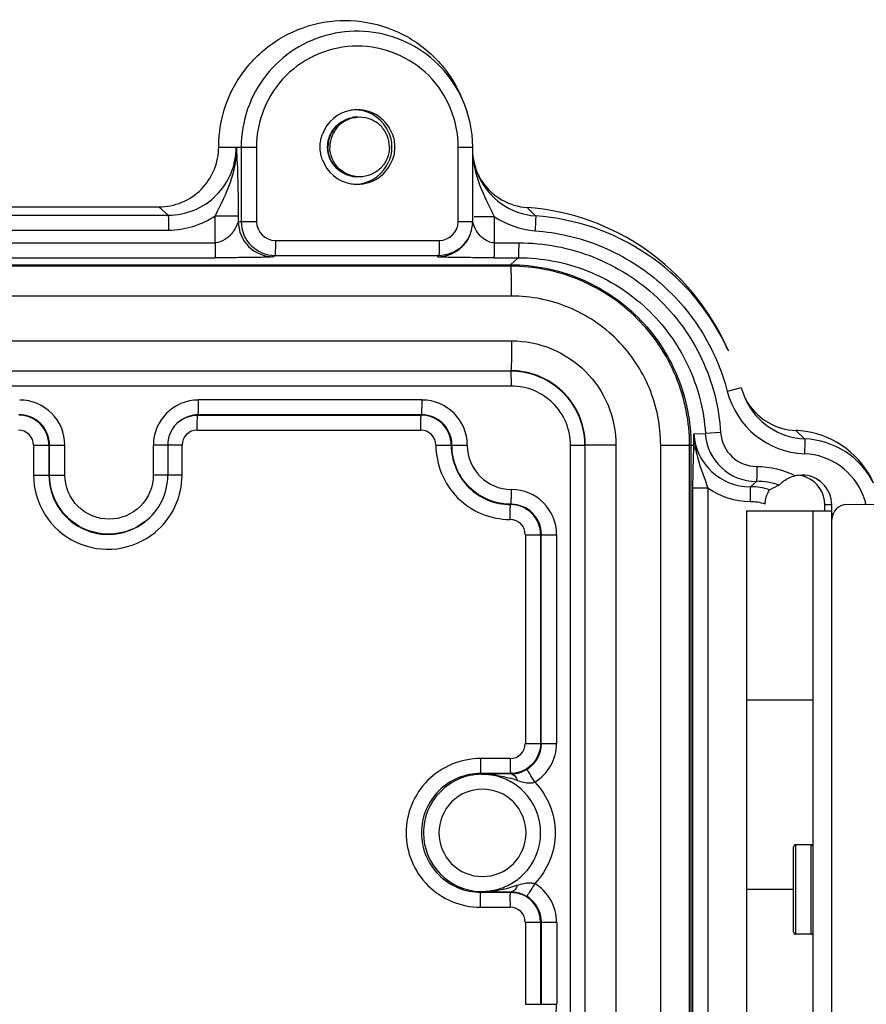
# Model space of a CAD drawing. Header units: inches. Extents: x 0 to 34, y 0 to 22.
# Tile 16 of 124: x 6.6 to 7.7, y 16 to 17.3. Entities that reach past the tile are written whole.
import ezdxf

# ---------------------------------------------------------------- set-up
doc = ezdxf.new("R2010")
doc.units = ezdxf.units.IN
doc.header["$LTSCALE"] = 1.87
doc.header["$MEASUREMENT"] = 0
doc.linetypes.add('HIDDEN', pattern=[0.2, 0.1, -0.1])
doc.layers.get('0').update_dxf_attribs({"linetype": 'CONTINUOUS'})
doc.layers.add('02___PRT_ALL_AXES', color=7, linetype='CONTINUOUS')
doc.layers.add('DEFAULT_2', color=8, linetype='HIDDEN')

msp = doc.modelspace()

# ---------------------------------------------------------------- linework, layer by layer
at = {"color": 7, "linetype": 'CONTINUOUS'}
for p, q in [((7.1385, 17.2062), (7.1359, 17.212)), ((6.8166, 17.1435), (6.8665, 17.1435)), ((6.8463, 17.1435), (6.8463, 17.0451)), ((6.8665, 17.1435), (6.8665, 17.0451)), ((7.1328, 17.0451), (7.1328, 17.1435)), ((7.1328, 17.1435), (7.152, 17.1435)), ((7.152, 17.0451), (7.152, 17.1435)), ((2.6645, 17.0645), (6.7376, 17.0645)), ((6.7376, 17.0645), (6.7498, 17.0535)), ((7.2351, 17.0526), (7.2238, 17.0637)), ((2.6767, 17.0535), (6.7498, 17.0535)), ((6.8121, 17.0171), (6.8121, 17.0528)), ((6.8121, 17.0528), (6.8425, 17.0528)), ((6.8425, 17.0528), (6.8425, 17.0451)), ((6.8425, 17.0451), (6.8665, 17.0451)), ((7.1328, 17.0451), (7.152, 17.0451)), ((7.1539, 17.0518), (7.1805, 17.0518)), ((7.1805, 17.0518), (7.1805, 17.0171)), ((2.6772, 17.0338), (6.7503, 17.0338)), ((2.6092, 17.0171), (6.8121, 17.0171)), ((6.8915, 17.0202), (7.1079, 17.0202)), ((7.1477, 17.0261), (7.148, 17.0268)), ((7.1805, 17.0171), (7.2127, 17.0171)), ((2.5389, 16.9974), (6.8116, 16.9974)), ((6.8909, 17.0005), (6.8889, 16.9987)), ((6.8909, 17.0005), (7.1074, 17.0005)), ((7.1054, 16.9987), (7.1074, 17.0005)), ((7.1799, 16.9974), (7.2122, 16.9974)), ((7.202, 16.9881), (7.2122, 16.9974)), ((2.2041, 16.9881), (7.202, 16.9881)), ((7.2023, 16.9861), (2.2044, 16.9861)), ((7.2034, 16.9467), (2.2055, 16.9467)), ((2.2055, 16.8876), (7.2034, 16.8876)), ((7.4876, 16.8788), (7.4896, 16.8743)), ((7.2026, 16.8476), (2.2047, 16.8476)), ((7.2021, 16.8479), (7.2026, 16.8476)), ((7.2031, 16.8279), (2.2052, 16.8279)), ((7.2616, 16.8277), (7.262, 16.8274)), ((7.5067, 16.8257), (7.4882, 16.8208)), ((7.5067, 16.8257), (7.5117, 16.8114)), ((7.0851, 16.8096), (6.7899, 16.8096)), ((6.7888, 16.7896), (6.7894, 16.7899)), ((6.7888, 16.7896), (7.0839, 16.7896)), ((7.0845, 16.7899), (6.7894, 16.7899)), ((7.0845, 16.7899), (7.0839, 16.7896)), ((6.7882, 16.7699), (7.0834, 16.7699)), ((7.444, 16.7649), (7.4592, 16.7653)), ((7.4794, 16.7665), (7.4592, 16.7653)), ((7.5786, 16.7693), (7.5903, 16.7582)), ((6.5721, 16.7498), (6.5721, 16.7105)), ((6.5721, 16.7498), (6.6135, 16.7498)), ((6.5924, 16.7498), (6.5924, 16.7105)), ((6.5933, 16.7105), (6.5933, 16.7498)), ((6.6135, 16.7105), (6.6135, 16.7498)), ((6.7302, 16.7498), (6.7302, 16.7105)), ((6.7682, 16.7498), (6.7302, 16.7498)), ((6.7493, 16.7498), (6.7493, 16.7105)), ((6.7682, 16.7105), (6.7682, 16.7498)), ((7.1034, 16.7498), (7.1448, 16.7498)), ((7.2812, 13.5802), (7.2812, 16.7498)), ((7.2812, 16.7498), (7.3003, 16.7498)), ((7.3003, 13.583), (7.3003, 16.7498)), ((7.3412, 16.7498), (7.3007, 16.7498)), ((7.3412, 16.7498), (7.3412, 13.5879)), ((7.4002, 13.5928), (7.4002, 16.7498)), ((7.4002, 16.7498), (7.4437, 16.7498)), ((7.4384, 13.5949), (7.4384, 16.7498)), ((7.4402, 16.7498), (7.4402, 13.595)), ((6.5721, 16.7105), (6.6135, 16.7105)), ((6.7682, 16.7105), (6.7302, 16.7105)), ((7.4424, 16.6932), (7.4424, 13.5951)), ((7.4626, 16.6932), (7.4424, 16.6932)), ((7.4626, 16.6932), (7.4626, 13.5959)), ((7.5188, 16.6949), (7.5267, 16.7021)), ((7.2026, 16.6718), (7.202, 16.6714)), ((7.6457, 16.6714), (7.6848, 16.6721)), ((6.7184, 16.6482), (6.7188, 16.6485)), ((7.6264, 13.5978), (7.6264, 16.6518)), ((7.2215, 16.6317), (7.2215, 16.3561)), ((7.2215, 16.6317), (7.2629, 16.6317)), ((7.2417, 16.6317), (7.2417, 16.3561)), ((7.2426, 16.3561), (7.2426, 16.6317)), ((7.2629, 16.3561), (7.2629, 16.6317)), ((7.6014, 16.4132), (7.5139, 16.4132)), ((7.2215, 16.3561), (7.2629, 16.3561)), ((7.2015, 16.3361), (7.1621, 16.3361)), ((7.1643, 16.3154), (7.1627, 16.3164)), ((7.202, 16.3164), (7.1627, 16.3164)), ((7.1644, 16.3154), (7.1632, 16.3154)), ((7.1643, 16.3154), (7.1746, 16.3156)), ((7.202, 16.3164), (7.2029, 16.3159)), ((7.2222, 16.3212), (7.2233, 16.3218)), ((7.5758, 16.1068), (7.5758, 16.2196)), ((7.5785, 16.1042), (7.5785, 16.2223)), ((7.5987, 16.2223), (7.5785, 16.2223)), ((7.5987, 16.1042), (7.5987, 16.2223)), ((7.1643, 16.1607), (7.1627, 16.1596)), ((7.1627, 16.1596), (7.202, 16.1596)), ((7.1643, 16.1607), (7.1735, 16.1605)), ((7.2012, 16.1658), (7.2108, 16.1688)), ((7.202, 16.1596), (7.2029, 16.1602)), ((7.5758, 16.1632), (7.5139, 16.1632)), ((7.2221, 16.1549), (7.2233, 16.1542)), ((7.1621, 16.1399), (7.2015, 16.1399)), ((7.2215, 16.1199), (7.2215, 16.0117)), ((7.2215, 16.1199), (7.2629, 16.1199)), ((7.2417, 16.1199), (7.2417, 16.0117)), ((7.2426, 16.1199), (7.2426, 16.0117)), ((7.2629, 16.1199), (7.2629, 16.0117)), ((7.5987, 16.1042), (7.5785, 16.1042)), ((7.2215, 16.0117), (7.2629, 16.0117))]:
    msp.add_line(p, q, dxfattribs=at)
for centre, radius, start, end in [((6.999, 17.1435), 0.153, 24.1807, 26.5638), ((6.9997, 17.1435), 0.0492, 100.0214, 160.0019), ((6.9997, 17.1435), 0.0493, 89.9965, 99.9797), ((6.9997, 17.1436), 0.0492, 19.9878, 89.9935), ((6.9957, 17.1435), 0.0492, 22.4992, 83.233), ((6.9968, 17.1435), 0.0482, 358.6546, 1.3454), ((6.9997, 17.1435), 0.0492, 199.9981, 259.9786), ((6.9997, 17.1435), 0.0492, 270.0065, 340.0122), ((6.9957, 17.1435), 0.0492, 276.767, 337.5008), ((7.2858, 17.1439), 0.1342, 187.5521, 194.2656), ((6.9997, 17.1436), 0.0493, 260.0203, 270.0035), ((7.2296, 17.1425), 0.079, 205.9848, 214.3048), ((7.2417, 17.1424), 0.0901, 204.1759, 265.781), ((7.2296, 17.1424), 0.079, 214.2996, 265.784), ((7.2006, 16.75), 0.3146, 24.1756, 85.7808), ((6.8889, 17.0451), 0.0464, 179.9947, 269.9817), ((6.8909, 17.0451), 0.0446, 179.9946, 269.9818), ((6.8915, 17.0451), 0.0249, 179.9882, 269.9882), ((7.1079, 17.0451), 0.0249, 270.0118, 0.0118), ((7.2128, 16.75), 0.3035, 26.3487, 85.7808), ((7.1074, 17.0451), 0.0446, 270.0049, 335.8258), ((7.1054, 17.0451), 0.0464, 269.9965, 315.3258), ((7.213, 16.7501), 0.3032, 24.1717, 26.3468), ((7.202, 16.7499), 0.0983, 52.5383, 90.0011), ((7.2023, 16.7499), 0.0983, 52.6699, 90.0012), ((7.2019, 16.7492), 0.0987, 72.5461, 89.9363), ((7.2023, 16.7507), 0.0972, 70.7439, 72.5082), ((7.2018, 16.7496), 0.0984, 54.269, 70.701), ((7.2023, 16.7504), 0.0975, 52.5181, 54.226), ((7.2018, 16.7496), 0.0987, 50.2552, 52.5463), ((7.2021, 16.7496), 0.0987, 51.0824, 52.6773), ((7.2025, 16.7499), 0.0977, 359.9959, 52.5378), ((7.2023, 16.7499), 0.0984, 44.9951, 51.0849), ((7.2021, 16.7499), 0.0983, 44.9934, 50.2573), ((6.5538, 16.7498), 0.0597, 359.9944, 89.982), ((6.79, 16.7498), 0.0597, 90.018, 180.0056), ((7.0851, 16.7498), 0.0597, 359.9944, 89.982), ((7.202, 16.7499), 0.0984, 38.5973, 44.9805), ((7.2022, 16.7498), 0.0985, 37.5943, 44.9781), ((7.2017, 16.7497), 0.0988, 34.5296, 38.5995), ((7.202, 16.7497), 0.0987, 34.7917, 37.5967), ((7.5944, 16.8482), 0.1097, 194.4665, 267.7173), ((7.5818, 16.8483), 0.0791, 206.0782, 212.7499), ((7.5939, 16.8482), 0.09, 204.1681, 267.7243), ((7.2018, 16.7496), 0.0989, 18.8476, 34.7503), ((7.2018, 16.7497), 0.0986, 33.9845, 34.5288), ((7.2017, 16.7497), 0.0987, 20.7091, 33.9586), ((7.5817, 16.8482), 0.079, 212.7777, 267.7218), ((6.5527, 16.7499), 0.0397, 359.9882, 89.9882), ((6.5532, 16.7499), 0.0401, 359.9882, 89.9882), ((7.0839, 16.7499), 0.0397, 359.9882, 89.9882), ((7.0845, 16.7499), 0.0401, 359.9882, 89.9882), ((7.2019, 16.7498), 0.0985, 19.4223, 20.6905), ((6.7894, 16.7498), 0.0401, 127.4572, 180.0067), ((7.2021, 16.7499), 0.0983, 17.5187, 19.4225), ((7.2024, 16.7499), 0.0983, 17.6502, 18.8114), ((7.2022, 16.7499), 0.0982, 16.9521, 17.5183), ((7.2016, 16.7498), 0.099, 0.0507, 17.5967), ((7.2014, 16.7498), 0.099, 0.0458, 16.9057), ((6.5521, 16.7498), 0.02, 359.9882, 89.9882), ((6.7882, 16.7498), 0.02, 90.0118, 180.0118), ((7.0834, 16.7498), 0.02, 359.9882, 89.9882), ((7.179, 16.7631), 0.2651, 357.1234, 0.3716), ((7.5185, 16.7695), 0.0746, 183.5705, 270.2133), ((7.5264, 16.7695), 0.0674, 183.5762, 270.2076), ((7.527, 16.7695), 0.0477, 183.5765, 270.2066), ((7.5739, 16.6517), 0.1177, 81.1848, 87.7171), ((7.5861, 16.6516), 0.1067, 26.8337, 87.7242), ((7.5739, 16.6516), 0.1178, 24.1776, 81.1935), ((7.2032, 16.7498), 0.0584, 179.9944, 269.982), ((8.7266, 16.6919), 1.2842, 177.4155, 179.9453), ((7.5866, 16.6516), 0.087, 20.6892, 87.7226), ((6.6713, 16.7105), 0.0781, 307.4637, 0.0031), ((6.6701, 16.7105), 0.0981, 309.4702, 0.003), ((7.2031, 16.6317), 0.0597, 359.9944, 89.982), ((7.587, 16.6517), 0.0866, 17.4079, 20.6996), ((7.202, 16.6317), 0.0397, 359.9882, 89.9882), ((7.2026, 16.6317), 0.0401, 359.9882, 89.9882), ((7.6461, 16.6518), 0.0197, 91, 180), ((7.5867, 16.6517), 0.0869, 13.5558, 17.4014), ((7.2014, 16.6317), 0.02, 359.9882, 89.9882), ((7.2014, 16.3561), 0.02, 270.0118, 0.0118), ((7.2026, 16.3561), 0.0401, 301.1299, 0.0108), ((7.2031, 16.3561), 0.0597, 301.1331, 0.0099), ((7.8374, 16.336), 0.6359, 179.9875, 180.6591), ((7.164, 16.2347), 0.0807, 89.7998, 90.4992), ((7.2626, 10.2053), 6.1109, 90.55979, 90.82467), ((7.1644, 16.2382), 0.0771, 59.9721, 75.0112), ((7.1442, 16.104), 0.2139, 71.8594, 74.4357), ((7.1641, 16.2377), 0.0778, 45.0327, 59.9445), ((6.6276, 15.9394), 0.7081, 31.088, 31.8794), ((7.1643, 16.238), 0.0774, 359.9985, 44.9849), ((7.1644, 16.238), 0.0774, 179.9949, 268.3044), ((7.1643, 16.238), 0.0774, 315.0152, 0.0015), ((7.5785, 16.2196), 0.00266, 90, 180), ((7.5987, 16.2196), 0.00266, 0, 90), ((7.164, 16.2384), 0.0779, 300.06, 314.9628), ((7.1644, 16.2371), 0.0765, 268.3004, 269.2315), ((7.1647, 16.2986), 0.1379, 269.4585, 269.882), ((7.1639, 16.2437), 0.0831, 269.6253, 270.3053), ((7.1644, 16.2368), 0.0762, 269.2316, 269.9998), ((7.2642, 22.4038), 6.2439, 269.16764, 269.43776), ((7.1645, 16.2376), 0.0769, 284.9696, 300.0471), ((7.2031, 16.1199), 0.0597, 359.9902, 58.8668), ((7.8374, 16.1401), 0.6359, 179.3409, 180.0125), ((7.202, 16.1199), 0.0397, 359.9996, 67.4786), ((7.2026, 16.1199), 0.0401, 359.9892, 58.8678), ((7.2014, 16.1199), 0.02, 359.9882, 89.9882), ((7.5785, 16.1068), 0.00266, 180, 270), ((7.5987, 16.1068), 0.00266, 270, 360), ((7.2031, 16.0116), 0.0597, 270.0179, 0.0057)]:
    msp.add_arc(centre, radius, start, end, dxfattribs=at)
for points, knots in [([(6.8166, 17.1435), (6.8166, 17.1624), (6.8231, 17.2004), (6.8512, 17.2506), (6.8945, 17.2886), (6.9479, 17.3101), (7.0055, 17.3124), (7.0605, 17.2955), (7.1067, 17.2612), (7.1282, 17.2292), (7.1359, 17.212)], [0, 0, 0, 0, 0.125041, 0.250046, 0.375049, 0.500035, 0.625014, 0.749997, 0.874994, 1, 1, 1, 1]), ([(7.1358, 17.2119), (7.1282, 17.2271), (7.1078, 17.2552), (7.0651, 17.2846), (7.0151, 17.2985), (6.9634, 17.2951), (6.9156, 17.275), (6.8771, 17.2402), (6.8521, 17.1947), (6.8463, 17.1605), (6.8463, 17.1435)], [0, 0, 0, 0, 0.125008, 0.250003, 0.374985, 0.499964, 0.62495, 0.749954, 0.87496, 1, 1, 1, 1]), ([(7.1328, 17.1435), (7.1328, 17.1609), (7.1259, 17.1959), (7.0963, 17.2402), (7.052, 17.2698), (6.9997, 17.2802), (6.9474, 17.2698), (6.9031, 17.2402), (6.8735, 17.1959), (6.8665, 17.1609), (6.8665, 17.1435)], [0, 0, 0, 0, 0.125031, 0.25003, 0.375022, 0.5, 0.624978, 0.74997, 0.874969, 1, 1, 1, 1]), ([(6.7376, 17.0645), (6.7479, 17.0645), (6.7687, 17.0686), (6.7949, 17.0862), (6.8125, 17.1125), (6.8166, 17.1333), (6.8166, 17.1435)], [0, 0, 0, 0, 0.249984, 0.499933, 0.749921, 1, 1, 1, 1]), ([(6.7498, 17.0535), (6.7615, 17.0535), (6.7852, 17.0581), (6.8151, 17.0782), (6.8352, 17.1081), (6.8398, 17.1318), (6.8398, 17.1435)], [0, 0, 0, 0, 0.249973, 0.499943, 0.749955, 1, 1, 1, 1]), ([(6.8398, 17.1435), (6.8401, 17.1278), (6.8339, 17.0956), (6.819, 17.0674), (6.8121, 17.0528)], [0, 0, 0, 0, 0.495744, 1, 1, 1, 1]), ([(6.8398, 17.1435), (6.8402, 17.1369), (6.8417, 17.1067), (6.8425, 17.0765), (6.8425, 17.0528)], [0, 0, 0, 0, 0.218729, 1, 1, 1, 1]), ([(7.1557, 17.1108), (7.1596, 17.0954), (7.1686, 17.0758), (7.1781, 17.0567), (7.1805, 17.0518)], [0, 0, 0, 0, 0.746459, 1, 1, 1, 1]), ([(6.7498, 17.0535), (6.7499, 17.0533), (6.7499, 17.0527), (6.7501, 17.0516), (6.7501, 17.0497), (6.7502, 17.0462), (6.7503, 17.0408), (6.7503, 17.0362), (6.7503, 17.0338)], [0, 0, 0, 0, 0.02425, 0.084262, 0.178312, 0.302687, 0.623657, 1, 1, 1, 1]), ([(6.8425, 17.0451), (6.8422, 17.0451), (6.8421, 17.0439), (6.8414, 17.0428), (6.8406, 17.0407), (6.8392, 17.0377), (6.8371, 17.0338), (6.8338, 17.0292), (6.8297, 17.0248), (6.823, 17.0197), (6.8166, 17.0171), (6.8121, 17.0171)], [0, 0, 0, 0, 0.017391, 0.057115, 0.107964, 0.164465, 0.286421, 0.416126, 0.5526, 0.696264, 1, 1, 1, 1]), ([(7.157, 17.0327), (7.1564, 17.0338), (7.1543, 17.0376), (7.1526, 17.0417), (7.1519, 17.0447)], [0, 0, 0, 0, 0.292919, 1, 1, 1, 1]), ([(7.2351, 17.0526), (7.2352, 17.0525), (7.2351, 17.0519), (7.2352, 17.0508), (7.2351, 17.0489), (7.235, 17.0454), (7.2347, 17.04), (7.2344, 17.0355), (7.2342, 17.033)], [0, 0, 0, 0, 0.023904, 0.083652, 0.177539, 0.301858, 0.623042, 1, 1, 1, 1]), ([(7.1805, 17.0171), (7.1778, 17.0171), (7.1682, 17.0195), (7.1607, 17.0268), (7.157, 17.0327)], [0, 0, 0, 0, 0.274655, 1, 1, 1, 1]), ([(7.2342, 17.033), (7.2634, 17.0309), (7.3217, 17.0173), (7.3982, 16.9713), (7.4571, 16.9041), (7.4808, 16.8492), (7.4882, 16.8208)], [0, 0, 0, 0, 0.249973, 0.499944, 0.749946, 1, 1, 1, 1]), ([(6.8121, 17.0171), (6.8121, 17.0146), (6.8121, 17.0101), (6.812, 17.0046), (6.8119, 17.0011), (6.8119, 16.9993), (6.8117, 16.9982), (6.8117, 16.9975), (6.8116, 16.9974)], [0, 0, 0, 0, 0.376343, 0.697314, 0.821688, 0.915738, 0.975751, 1, 1, 1, 1]), ([(6.8915, 17.0202), (6.8915, 17.0177), (6.8914, 17.0131), (6.8914, 17.0077), (6.8912, 17.0042), (6.8912, 17.0023), (6.891, 17.0013), (6.891, 17.0006), (6.8909, 17.0005)], [0, 0, 0, 0, 0.376343, 0.697313, 0.821688, 0.915738, 0.97575, 1, 1, 1, 1]), ([(7.1079, 17.0202), (7.1079, 17.0177), (7.1079, 17.0131), (7.1078, 17.0077), (7.1077, 17.0042), (7.1076, 17.0023), (7.1074, 17.0013), (7.1075, 17.0006), (7.1074, 17.0005)], [0, 0, 0, 0, 0.376343, 0.697313, 0.821688, 0.915738, 0.97575, 1, 1, 1, 1]), ([(7.1805, 17.0171), (7.1805, 17.0146), (7.1804, 17.0101), (7.1804, 17.0046), (7.1802, 17.0011), (7.1802, 16.9993), (7.18, 16.9982), (7.18, 16.9975), (7.1799, 16.9974)], [0, 0, 0, 0, 0.376343, 0.697313, 0.821688, 0.915737, 0.97575, 1, 1, 1, 1]), ([(7.2127, 17.0171), (7.2127, 17.0146), (7.2127, 17.0101), (7.2126, 17.0046), (7.2125, 17.0011), (7.2125, 16.9993), (7.2123, 16.9982), (7.2123, 16.9975), (7.2122, 16.9974)], [0, 0, 0, 0, 0.376343, 0.697313, 0.821688, 0.915738, 0.97575, 1, 1, 1, 1]), ([(7.2127, 17.0171), (7.2461, 17.0171), (7.3136, 17.0043), (7.4, 16.9493), (7.4603, 16.8664), (7.4773, 16.7999), (7.4794, 16.7665)], [0, 0, 0, 0, 0.249958, 0.499935, 0.749949, 1, 1, 1, 1]), ([(6.8889, 16.9987), (6.8887, 16.9985), (6.8877, 16.9986), (6.8859, 16.9983), (6.8831, 16.9982), (6.8779, 16.998), (6.8702, 16.9978), (6.8599, 16.9976), (6.8484, 16.9975), (6.8322, 16.9974), (6.8199, 16.9974), (6.8116, 16.9974)], [0, 0, 0, 0, 0.010313, 0.035104, 0.072259, 0.119318, 0.235308, 0.371631, 0.521152, 0.678445, 1, 1, 1, 1]), ([(7.1799, 16.9974), (7.1716, 16.9974), (7.1594, 16.9974), (7.1434, 16.9975), (7.1322, 16.9976), (7.1223, 16.9978), (7.1149, 16.998), (7.1103, 16.9982), (7.1074, 16.9983), (7.1065, 16.9984), (7.1052, 16.9986), (7.1054, 16.9987)], [0, 0, 0, 0, 0.33232, 0.493089, 0.644302, 0.780312, 0.893738, 0.93856, 0.972773, 0.993896, 1, 1, 1, 1]), ([(7.2122, 16.9974), (7.2431, 16.9974), (7.3056, 16.9855), (7.3857, 16.9346), (7.4415, 16.8578), (7.4573, 16.7962), (7.4592, 16.7653)], [0, 0, 0, 0, 0.249971, 0.499935, 0.749936, 1, 1, 1, 1]), ([(7.2018, 16.9865), (7.2018, 16.9867), (7.2019, 16.9872), (7.2018, 16.9879), (7.202, 16.9881)], [0, 0, 0, 0, 0.408791, 1, 1, 1, 1]), ([(7.202, 16.9881), (7.233, 16.9881), (7.2956, 16.9757), (7.3748, 16.9227), (7.4278, 16.8435), (7.4402, 16.7808), (7.4402, 16.7498)], [0, 0, 0, 0, 0.249959, 0.499933, 0.749946, 1, 1, 1, 1]), ([(7.4384, 16.7498), (7.4384, 16.7806), (7.4262, 16.8427), (7.3736, 16.9212), (7.2951, 16.9738), (7.233, 16.9861), (7.2023, 16.9861)], [0, 0, 0, 0, 0.25004, 0.500047, 0.750027, 1, 1, 1, 1]), ([(7.2034, 16.9467), (7.2034, 16.9517), (7.2034, 16.959), (7.2032, 16.9683), (7.2031, 16.9742), (7.2029, 16.9789), (7.2029, 16.9828), (7.2024, 16.9845), (7.2026, 16.9861), (7.2023, 16.9861)], [0, 0, 0, 0, 0.382226, 0.554872, 0.706204, 0.830508, 0.92292, 0.979992, 1, 1, 1, 1]), ([(7.4002, 16.7498), (7.4002, 16.7754), (7.39, 16.8272), (7.3462, 16.8926), (7.2808, 16.9364), (7.229, 16.9467), (7.2034, 16.9467)], [0, 0, 0, 0, 0.250051, 0.500067, 0.750044, 1, 1, 1, 1]), ([(7.2034, 16.8876), (7.2034, 16.8826), (7.2034, 16.8753), (7.2032, 16.8661), (7.2031, 16.8601), (7.2029, 16.8554), (7.2029, 16.8515), (7.2024, 16.8498), (7.2026, 16.8483), (7.2023, 16.8483)], [0, 0, 0, 0, 0.382226, 0.554872, 0.706204, 0.830508, 0.92292, 0.979992, 1, 1, 1, 1]), ([(7.2034, 16.8876), (7.2213, 16.8876), (7.2576, 16.8805), (7.3033, 16.8498), (7.334, 16.804), (7.3412, 16.7678), (7.3412, 16.7498)], [0, 0, 0, 0, 0.249964, 0.499933, 0.749941, 1, 1, 1, 1]), ([(7.2031, 16.8279), (7.2031, 16.8304), (7.2031, 16.835), (7.203, 16.8404), (7.2029, 16.8439), (7.2029, 16.8458), (7.2027, 16.8468), (7.2027, 16.8475), (7.2026, 16.8476)], [0, 0, 0, 0, 0.378267, 0.700255, 0.824572, 0.918114, 0.977145, 1, 1, 1, 1]), ([(7.2812, 16.7498), (7.2812, 16.76), (7.2771, 16.7805), (7.2597, 16.8065), (7.2338, 16.8238), (7.2133, 16.8279), (7.2031, 16.8279)], [0, 0, 0, 0, 0.250069, 0.500067, 0.750027, 1, 1, 1, 1]), ([(6.7894, 16.7899), (6.7895, 16.79), (6.7894, 16.7907), (6.7897, 16.7917), (6.7897, 16.7936), (6.7898, 16.7971), (6.7899, 16.8025), (6.7899, 16.8071), (6.7899, 16.8096)], [0, 0, 0, 0, 0.022855, 0.081886, 0.175428, 0.299745, 0.621733, 1, 1, 1, 1]), ([(7.0845, 16.7899), (7.0847, 16.79), (7.0846, 16.7907), (7.0848, 16.7917), (7.0848, 16.7936), (7.085, 16.7971), (7.0851, 16.8025), (7.0851, 16.8071), (7.0851, 16.8096)], [0, 0, 0, 0, 0.022855, 0.081886, 0.175428, 0.299745, 0.621733, 1, 1, 1, 1]), ([(6.7882, 16.7699), (6.7882, 16.7724), (6.7883, 16.7769), (6.7883, 16.7824), (6.7885, 16.7859), (6.7885, 16.7878), (6.7887, 16.7888), (6.7887, 16.7895), (6.7888, 16.7896)], [0, 0, 0, 0, 0.378267, 0.700255, 0.824572, 0.918114, 0.977145, 1, 1, 1, 1]), ([(7.0834, 16.7699), (7.0834, 16.7724), (7.0834, 16.7769), (7.0835, 16.7824), (7.0836, 16.7859), (7.0837, 16.7878), (7.0839, 16.7888), (7.0838, 16.7895), (7.0839, 16.7896)], [0, 0, 0, 0, 0.378267, 0.700255, 0.824572, 0.918114, 0.977145, 1, 1, 1, 1]), ([(7.5903, 16.7582), (7.5904, 16.7581), (7.5903, 16.7575), (7.5905, 16.7564), (7.5904, 16.7545), (7.5905, 16.751), (7.5903, 16.7456), (7.5902, 16.7411), (7.5901, 16.7386)], [0, 0, 0, 0, 0.024064, 0.083935, 0.177896, 0.302241, 0.623326, 1, 1, 1, 1]), ([(7.1034, 16.7498), (7.1034, 16.7371), (7.1085, 16.7113), (7.1303, 16.6787), (7.1629, 16.6569), (7.1887, 16.6518), (7.2015, 16.6518)], [0, 0, 0, 0, 0.250068, 0.500067, 0.750027, 1, 1, 1, 1]), ([(7.1236, 16.7498), (7.1236, 16.7396), (7.1277, 16.719), (7.1452, 16.693), (7.1712, 16.6755), (7.1918, 16.6714), (7.202, 16.6714)], [0, 0, 0, 0, 0.250079, 0.500067, 0.750016, 1, 1, 1, 1]), ([(7.2026, 16.6718), (7.1924, 16.6718), (7.1719, 16.6759), (7.146, 16.6932), (7.1286, 16.7192), (7.1246, 16.7397), (7.1246, 16.7498)], [0, 0, 0, 0, 0.249984, 0.499933, 0.749921, 1, 1, 1, 1]), ([(7.4466, 16.7437), (7.4461, 16.7442), (7.4447, 16.7459), (7.4438, 16.7482), (7.4437, 16.7498)], [0, 0, 0, 0, 0.271058, 1, 1, 1, 1]), ([(7.4466, 16.7437), (7.4474, 16.7395), (7.4516, 16.7222), (7.4582, 16.7058), (7.4626, 16.6932)], [0, 0, 0, 0, 0.245015, 1, 1, 1, 1]), ([(7.5272, 16.7218), (7.5272, 16.7193), (7.5271, 16.7148), (7.5271, 16.7094), (7.527, 16.7058), (7.5269, 16.704), (7.5268, 16.7029), (7.5268, 16.7022), (7.5267, 16.7021)], [0, 0, 0, 0, 0.376373, 0.697355, 0.821728, 0.915769, 0.975769, 1, 1, 1, 1]), ([(6.5721, 16.7105), (6.5721, 16.6923), (6.5828, 16.655), (6.6261, 16.617), (6.6829, 16.6078), (6.7184, 16.6232), (6.7325, 16.6347)], [0, 0, 0, 0, 0.250057, 0.500058, 0.75002, 1, 1, 1, 1]), ([(6.5924, 16.7105), (6.5924, 16.6961), (6.6006, 16.6668), (6.6342, 16.6365), (6.6787, 16.6283), (6.707, 16.6395), (6.7184, 16.6482)], [0, 0, 0, 0, 0.250069, 0.500066, 0.750025, 1, 1, 1, 1]), ([(6.7188, 16.6485), (6.7074, 16.6398), (6.6792, 16.6286), (6.635, 16.6368), (6.6015, 16.667), (6.5933, 16.6962), (6.5933, 16.7105)], [0, 0, 0, 0, 0.249975, 0.499934, 0.749931, 1, 1, 1, 1]), ([(6.7302, 16.7105), (6.7302, 16.6956), (6.7176, 16.6646), (6.6719, 16.6459), (6.6261, 16.6646), (6.6135, 16.6956), (6.6135, 16.7105)], [0, 0, 0, 0, 0.250028, 0.5, 0.749972, 1, 1, 1, 1]), ([(7.5188, 16.6949), (7.5187, 16.6948), (7.5187, 16.6942), (7.5185, 16.6931), (7.5185, 16.6912), (7.5183, 16.6877), (7.5183, 16.6823), (7.5183, 16.6777), (7.5183, 16.6752)], [0, 0, 0, 0, 0.024231, 0.084231, 0.178272, 0.302645, 0.623627, 1, 1, 1, 1]), ([(7.2026, 16.6718), (7.2027, 16.6719), (7.2027, 16.6725), (7.2029, 16.6736), (7.2029, 16.6755), (7.203, 16.679), (7.2031, 16.6844), (7.2031, 16.689), (7.2031, 16.6915)], [0, 0, 0, 0, 0.022855, 0.081886, 0.175428, 0.299745, 0.621733, 1, 1, 1, 1]), ([(7.2015, 16.6518), (7.2015, 16.6542), (7.2015, 16.6588), (7.2016, 16.6643), (7.2017, 16.6678), (7.2017, 16.6697), (7.2019, 16.6707), (7.2019, 16.6714), (7.202, 16.6714)], [0, 0, 0, 0, 0.378267, 0.700255, 0.824572, 0.918114, 0.977145, 1, 1, 1, 1]), ([(7.1621, 16.3361), (7.1493, 16.3361), (7.1236, 16.331), (7.091, 16.3092), (7.0692, 16.2765), (7.0615, 16.238), (7.0692, 16.1995), (7.091, 16.1669), (7.1236, 16.1451), (7.1493, 16.1399), (7.1621, 16.1399)], [0, 0, 0, 0, 0.124983, 0.249959, 0.374974, 0.5, 0.625026, 0.750041, 0.875017, 1, 1, 1, 1]), ([(7.1621, 16.3361), (7.1621, 16.3336), (7.1621, 16.329), (7.1622, 16.3236), (7.1623, 16.3201), (7.1624, 16.3182), (7.1626, 16.3172), (7.1625, 16.3165), (7.1627, 16.3164)], [0, 0, 0, 0, 0.378267, 0.700255, 0.824572, 0.918114, 0.977145, 1, 1, 1, 1]), ([(7.2015, 16.3287), (7.2015, 16.327), (7.2016, 16.3241), (7.2015, 16.3202), (7.202, 16.3181), (7.2017, 16.3166), (7.202, 16.3164)], [0, 0, 0, 0, 0.401598, 0.717969, 0.923094, 1, 1, 1, 1]), ([(7.1627, 16.3164), (7.1525, 16.3164), (7.1318, 16.3124), (7.1058, 16.2949), (7.0884, 16.2688), (7.0822, 16.238), (7.0884, 16.2072), (7.1058, 16.1812), (7.1318, 16.1637), (7.1525, 16.1596), (7.1627, 16.1596)], [0, 0, 0, 0, 0.124992, 0.249964, 0.374977, 0.5, 0.625023, 0.750036, 0.875008, 1, 1, 1, 1]), ([(7.1632, 16.3154), (7.1533, 16.3152), (7.1332, 16.311), (7.1079, 16.2937), (7.091, 16.2682), (7.087, 16.248), (7.087, 16.238)], [0, 0, 0, 0, 0.250003, 0.499956, 0.74993, 1, 1, 1, 1]), ([(7.2029, 16.3159), (7.2044, 16.3159), (7.2111, 16.3164), (7.2177, 16.3187), (7.2222, 16.3212)], [0, 0, 0, 0, 0.224882, 1, 1, 1, 1]), ([(7.2029, 16.3159), (7.2037, 16.3159), (7.2077, 16.3146), (7.2098, 16.3104), (7.2108, 16.3073)], [0, 0, 0, 0, 0.196339, 1, 1, 1, 1]), ([(7.2233, 16.3218), (7.2235, 16.3217), (7.224, 16.3208), (7.2252, 16.3192), (7.2269, 16.3165), (7.2282, 16.3145), (7.2289, 16.3133)], [0, 0, 0, 0, 0.081523, 0.284858, 0.597913, 1, 1, 1, 1]), ([(7.2108, 16.3073), (7.2164, 16.3055), (7.2242, 16.3031), (7.2321, 16.3043), (7.234, 16.305)], [0, 0, 0, 0, 0.743411, 1, 1, 1, 1]), ([(7.234, 16.305), (7.2425, 16.2961), (7.2561, 16.275), (7.2632, 16.238), (7.2561, 16.2011), (7.2425, 16.1799), (7.234, 16.1711)], [0, 0, 0, 0, 0.250003, 0.5, 0.749997, 1, 1, 1, 1]), ([(7.2226, 16.238), (7.2226, 16.2527), (7.2101, 16.2834), (7.1649, 16.3019), (7.1197, 16.2834), (7.1073, 16.2527), (7.1073, 16.238)], [0, 0, 0, 0, 0.250026, 0.5, 0.749973, 1, 1, 1, 1]), ([(7.1073, 16.238), (7.1073, 16.2233), (7.1197, 16.1927), (7.1649, 16.1742), (7.2101, 16.1927), (7.2226, 16.2233), (7.2226, 16.238)], [0, 0, 0, 0, 0.250027, 0.5, 0.749974, 1, 1, 1, 1]), ([(7.2108, 16.1688), (7.2164, 16.1706), (7.2242, 16.173), (7.2321, 16.1717), (7.234, 16.1711)], [0, 0, 0, 0, 0.744091, 1, 1, 1, 1]), ([(7.1621, 16.1399), (7.1621, 16.1424), (7.1621, 16.147), (7.1622, 16.1525), (7.1623, 16.156), (7.1624, 16.1579), (7.1626, 16.1589), (7.1625, 16.1596), (7.1627, 16.1596)], [0, 0, 0, 0, 0.378267, 0.700255, 0.824572, 0.918114, 0.977145, 1, 1, 1, 1]), ([(7.2015, 16.1474), (7.2015, 16.149), (7.2016, 16.1519), (7.2015, 16.1558), (7.202, 16.158), (7.2017, 16.1595), (7.202, 16.1596)], [0, 0, 0, 0, 0.401598, 0.717969, 0.923094, 1, 1, 1, 1]), ([(7.2108, 16.1688), (7.2104, 16.1675), (7.2089, 16.164), (7.2056, 16.1603), (7.2029, 16.1602)], [0, 0, 0, 0, 0.321774, 1, 1, 1, 1]), ([(7.2029, 16.1602), (7.2044, 16.1601), (7.2111, 16.1597), (7.2176, 16.1574), (7.2221, 16.1549)], [0, 0, 0, 0, 0.225427, 1, 1, 1, 1]), ([(7.234, 16.1711), (7.2327, 16.1689), (7.2303, 16.165), (7.2272, 16.1597), (7.2247, 16.1566), (7.2238, 16.1544), (7.2233, 16.1542)], [0, 0, 0, 0, 0.373639, 0.694806, 0.914003, 1, 1, 1, 1])]:
    msp.add_open_spline(points, degree=3, knots=knots, dxfattribs=at)
for points in [[(7.152, 17.1435), (7.152, 17.1649), (7.1473, 17.1867), (7.1385, 17.2062)], [(6.9505, 17.1435), (6.9505, 17.1492), (6.9515, 17.155), (6.9535, 17.1604)], [(7.0412, 17.1624), (7.0435, 17.1568), (7.0448, 17.1507), (7.0449, 17.1447)], [(7.0459, 17.1604), (7.0479, 17.155), (7.0489, 17.1492), (7.0489, 17.1435)], [(6.9535, 17.1267), (6.9515, 17.1321), (6.9505, 17.1378), (6.9505, 17.1435)], [(7.0449, 17.1424), (7.0448, 17.1364), (7.0435, 17.1303), (7.0412, 17.1247)], [(7.0489, 17.1435), (7.0489, 17.1378), (7.0479, 17.1321), (7.0459, 17.1267)], [(7.1517, 17.1401), (7.152, 17.1283), (7.1547, 17.1163), (7.1596, 17.1056)], [(6.7503, 17.0338), (6.7719, 17.0338), (6.7943, 17.0407), (6.8121, 17.0528)], [(7.148, 17.0268), (7.1506, 17.0325), (7.152, 17.0389), (7.152, 17.0451)], [(7.1805, 17.0518), (7.1961, 17.0411), (7.2153, 17.0344), (7.2342, 17.033)], [(7.1477, 17.0261), (7.1454, 17.0211), (7.1422, 17.0164), (7.1384, 17.0125)], [(7.262, 16.8274), (7.2454, 16.8402), (7.2235, 16.8476), (7.2026, 16.8476)], [(6.7647, 16.7814), (6.7714, 16.7865), (6.7803, 16.7896), (6.7888, 16.7896)], [(6.7894, 16.7899), (6.7808, 16.7899), (6.7718, 16.7869), (6.765, 16.7816)], [(7.444, 16.7649), (7.4443, 16.7578), (7.4452, 16.7507), (7.4466, 16.7437)], [(7.5183, 16.6752), (7.4988, 16.6751), (7.4784, 16.6817), (7.4626, 16.6932)], [(7.2417, 16.3561), (7.2417, 16.346), (7.2372, 16.3352), (7.2301, 16.3281)], [(7.2301, 16.3281), (7.2264, 16.3244), (7.222, 16.3214), (7.2172, 16.3195)], [(7.1633, 16.3154), (7.1762, 16.3155), (7.1892, 16.3135), (7.2016, 16.3101)], [(7.1844, 16.3128), (7.1779, 16.3145), (7.1711, 16.3154), (7.1643, 16.3154)], [(7.2172, 16.3195), (7.2124, 16.3175), (7.2072, 16.3164), (7.202, 16.3164)], [(7.1643, 16.1607), (7.1711, 16.1607), (7.1779, 16.1616), (7.1844, 16.1633)], [(7.1644, 16.1607), (7.1768, 16.1606), (7.1892, 16.1626), (7.2012, 16.1658)], [(7.202, 16.1596), (7.2072, 16.1596), (7.2124, 16.1586), (7.2172, 16.1566)]]:
    msp.add_open_spline(points, degree=3, dxfattribs=at)
at = {"layer": '02___PRT_ALL_AXES', "color": 7, "linetype": 'CONTINUOUS'}
for p, q in [((7.5866, 16.7105), (7.578, 16.7095)), ((7.6169, 16.6632), (7.6169, 16.6711)), ((7.626, 16.6711), (7.6169, 16.6711)), ((7.626, 16.6632), (7.626, 16.6711)), ((7.5139, 13.5972), (7.5139, 16.6632)), ((7.5139, 16.6632), (7.6264, 16.6632)), ((7.6014, 13.5979), (7.6014, 16.6632)), ((7.6264, 16.6518), (7.6264, 16.6632))]:
    msp.add_line(p, q, dxfattribs=at)
for centre, radius, start, end in [((7.5775, 16.6708), 0.0396, 67.0701, 85.2262), ((7.5866, 16.6711), 0.0394, 359.9895, 89.9923), ((7.5776, 16.6711), 0.0394, 359.9954, 66.9902), ((7.519, 16.6116), 0.0833, 72.4205, 90.1701), ((7.5269, 16.6115), 0.0907, 70.9195, 90.1552), ((7.6266, 16.5405), 0.1716, 114.096, 118.7151), ((7.5185, 16.6117), 0.0635, 71.8824, 90.1633), ((7.5278, 16.6122), 0.1095, 24.0796, 25.5891)]:
    msp.add_arc(centre, radius, start, end, dxfattribs=at)
for points, knots in [([(7.0003, 17.1829), (6.9952, 17.1829), (6.9848, 17.1809), (6.9718, 17.1721), (6.963, 17.159), (6.9609, 17.1487), (6.9609, 17.1435)], [0, 0, 0, 0, 0.249953, 0.499933, 0.749954, 1, 1, 1, 1]), ([(7.0027, 17.1829), (6.9976, 17.1829), (6.9872, 17.1809), (6.9741, 17.1721), (6.9654, 17.159), (6.9633, 17.1487), (6.9633, 17.1435)], [0, 0, 0, 0, 0.249953, 0.499933, 0.749954, 1, 1, 1, 1]), ([(7.042, 17.1435), (7.042, 17.1487), (7.04, 17.159), (7.0312, 17.1721), (7.0181, 17.1809), (7.0078, 17.1829), (7.0027, 17.1829)], [0, 0, 0, 0, 0.250046, 0.500067, 0.750047, 1, 1, 1, 1]), ([(7.0003, 17.1042), (6.9952, 17.1042), (6.9848, 17.1062), (6.9718, 17.115), (6.963, 17.1281), (6.9609, 17.1384), (6.9609, 17.1435)], [0, 0, 0, 0, 0.249953, 0.499933, 0.749954, 1, 1, 1, 1]), ([(7.0027, 17.1042), (6.9976, 17.1042), (6.9872, 17.1062), (6.9741, 17.115), (6.9654, 17.1281), (6.9633, 17.1384), (6.9633, 17.1435)], [0, 0, 0, 0, 0.249953, 0.499933, 0.749954, 1, 1, 1, 1]), ([(7.042, 17.1435), (7.042, 17.1384), (7.04, 17.1281), (7.0312, 17.115), (7.0181, 17.1062), (7.0078, 17.1042), (7.0027, 17.1042)], [0, 0, 0, 0, 0.250046, 0.500067, 0.750047, 1, 1, 1, 1]), ([(7.5566, 16.6972), (7.5573, 16.6975), (7.559, 16.6999), (7.5635, 16.7031), (7.5699, 16.7071), (7.5752, 16.7089), (7.578, 16.7095)], [0, 0, 0, 0, 0.098064, 0.335959, 0.655553, 1, 1, 1, 1]), ([(7.5382, 16.6721), (7.5383, 16.6746), (7.5389, 16.6791), (7.5407, 16.6851), (7.5428, 16.6886), (7.5436, 16.6907), (7.5442, 16.691)], [0, 0, 0, 0, 0.37108, 0.689515, 0.910224, 1, 1, 1, 1])]:
    msp.add_open_spline(points, degree=3, knots=knots, dxfattribs=at)
msp.add_open_spline([(7.5272, 16.7218), (7.5446, 16.7219), (7.5625, 16.7176), (7.578, 16.7095)], degree=3, dxfattribs=at)
at = {"layer": 'DEFAULT_2', "color": 8, "linetype": 'HIDDEN'}
for p, q in [((6.9997, 17.1829), (6.9935, 17.1829)), ((6.9997, 17.1042), (6.9935, 17.1042))]:
    msp.add_line(p, q, dxfattribs=at)
for points in [[(6.9603, 17.1435), (6.9604, 17.1442), (6.9605, 17.1451), (6.9606, 17.1464), (6.9607, 17.1474), (6.9608, 17.1482), (6.9609, 17.1488), (6.9609, 17.1493), (6.9609, 17.1498), (6.961, 17.1502), (6.961, 17.1505), (6.961, 17.1507), (6.9611, 17.1509), (6.9611, 17.1511), (6.9611, 17.1511), (6.9611, 17.1512), (6.9611, 17.1512), (6.9611, 17.1513), (6.9612, 17.1515), (6.9612, 17.1517), (6.9613, 17.1519), (6.9614, 17.1522), (6.9615, 17.1526), (6.9617, 17.1531), (6.9618, 17.1535), (6.962, 17.1542), (6.9622, 17.1549), (6.9625, 17.1557), (6.9627, 17.1563), (6.9628, 17.1568), (6.9629, 17.1573), (6.9631, 17.1577), (6.9631, 17.158), (6.9632, 17.1582), (6.9633, 17.1583), (6.9633, 17.1584), (6.9633, 17.1585), (6.9633, 17.1586), (6.9634, 17.1587), (6.9634, 17.1587), (6.9634, 17.1588), (6.9635, 17.1589), (6.9635, 17.159), (6.9636, 17.1591), (6.9637, 17.1593), (6.9639, 17.1596), (6.9641, 17.16), (6.9643, 17.1604), (6.9645, 17.1608), (6.9648, 17.1614), (6.9652, 17.1621), (6.9656, 17.1628), (6.9659, 17.1634), (6.9661, 17.1638), (6.9664, 17.1643), (6.9666, 17.1646), (6.9667, 17.1649), (6.9668, 17.1651), (6.9669, 17.1653), (6.967, 17.1654), (6.967, 17.1655), (6.9671, 17.1656), (6.9671, 17.1656), (6.9672, 17.1657), (6.9672, 17.1658), (6.9674, 17.1659), (6.9675, 17.1661), (6.9677, 17.1664), (6.968, 17.1667), (6.9683, 17.167), (6.9686, 17.1674), (6.969, 17.1679), (6.9695, 17.1685), (6.97, 17.1691), (6.9704, 17.1696), (6.9707, 17.17), (6.971, 17.1704), (6.9713, 17.1707), (6.9715, 17.1709), (6.9717, 17.1711), (6.9718, 17.1713), (6.9719, 17.1714), (6.9719, 17.1714), (6.972, 17.1715), (6.972, 17.1715), (6.9721, 17.1716), (6.9722, 17.1717), (6.9723, 17.1718), (6.9725, 17.1719), (6.9728, 17.1721), (6.9731, 17.1724), (6.9735, 17.1727), (6.9739, 17.173), (6.9744, 17.1734), (6.975, 17.1739), (6.9756, 17.1745), (6.9761, 17.1749), (6.9765, 17.1752), (6.9769, 17.1755), (6.9772, 17.1757), (6.9775, 17.1759), (6.9776, 17.1761), (6.9777, 17.1762), (6.9778, 17.1763), (6.9779, 17.1763), (6.978, 17.1764), (6.978, 17.1764), (6.9781, 17.1764), (6.9782, 17.1765), (6.9782, 17.1765), (6.9784, 17.1766), (6.9785, 17.1767), (6.9787, 17.1768), (6.979, 17.1769), (6.9793, 17.1771), (6.9798, 17.1773), (6.9802, 17.1775), (6.9808, 17.1779), (6.9815, 17.1782), (6.9822, 17.1786), (6.9828, 17.1789), (6.9832, 17.1791), (6.9837, 17.1794), (6.984, 17.1796), (6.9843, 17.1797), (6.9845, 17.1798), (6.9846, 17.1799), (6.9847, 17.1799), (6.9848, 17.18), (6.9849, 17.18), (6.9849, 17.1801), (6.985, 17.1801), (6.9851, 17.1801), (6.9852, 17.1801), (6.9853, 17.1802), (6.9855, 17.1802), (6.9857, 17.1803), (6.986, 17.1803), (6.9864, 17.1805), (6.9868, 17.1806), (6.9873, 17.1807), (6.9879, 17.1809), (6.9887, 17.1811), (6.9895, 17.1814), (6.9901, 17.1816), (6.9906, 17.1817), (6.991, 17.1818), (6.9914, 17.1819), (6.9917, 17.182), (6.9919, 17.1821), (6.9921, 17.1821), (6.9922, 17.1822), (6.9923, 17.1822), (6.9924, 17.1822), (6.9925, 17.1822), (6.9925, 17.1822), (6.9926, 17.1823), (6.9927, 17.1823), (6.9928, 17.1823), (6.993, 17.1823), (6.9932, 17.1823), (6.9935, 17.1823), (6.9939, 17.1824), (6.9944, 17.1824), (6.9949, 17.1825), (6.9955, 17.1825), (6.9963, 17.1826), (6.9973, 17.1827), (6.9986, 17.1828), (6.9996, 17.1829), (7.0002, 17.1829)], [(7.0002, 17.1042), (6.9996, 17.1042), (6.9986, 17.1043), (6.9973, 17.1044), (6.9964, 17.1045), (6.9956, 17.1046), (6.9949, 17.1046), (6.9945, 17.1047), (6.994, 17.1047), (6.9936, 17.1047), (6.9933, 17.1048), (6.993, 17.1048), (6.9928, 17.1048), (6.9927, 17.1048), (6.9926, 17.1048), (6.9926, 17.1048), (6.9925, 17.1048), (6.9924, 17.1049), (6.9923, 17.1049), (6.9921, 17.105), (6.9918, 17.105), (6.9915, 17.1051), (6.9911, 17.1052), (6.9907, 17.1054), (6.9902, 17.1055), (6.9896, 17.1057), (6.9888, 17.1059), (6.988, 17.1061), (6.9874, 17.1063), (6.9869, 17.1065), (6.9865, 17.1066), (6.9861, 17.1067), (6.9857, 17.1068), (6.9856, 17.1069), (6.9854, 17.1069), (6.9853, 17.1069), (6.9852, 17.107), (6.9851, 17.107), (6.985, 17.107), (6.985, 17.107), (6.9849, 17.1071), (6.9848, 17.1071), (6.9847, 17.1072), (6.9846, 17.1072), (6.9844, 17.1073), (6.9841, 17.1075), (6.9837, 17.1077), (6.9833, 17.1079), (6.9829, 17.1081), (6.9823, 17.1084), (6.9816, 17.1088), (6.9809, 17.1092), (6.9803, 17.1095), (6.9798, 17.1097), (6.9794, 17.1099), (6.9791, 17.1101), (6.9788, 17.1103), (6.9785, 17.1104), (6.9784, 17.1105), (6.9782, 17.1106), (6.9782, 17.1106), (6.9781, 17.1106), (6.9781, 17.1107), (6.978, 17.1107), (6.9779, 17.1108), (6.9777, 17.1109), (6.9776, 17.1111), (6.9773, 17.1113), (6.977, 17.1115), (6.9766, 17.1118), (6.9762, 17.1121), (6.9757, 17.1125), (6.9751, 17.113), (6.9745, 17.1135), (6.974, 17.1139), (6.9736, 17.1142), (6.9733, 17.1145), (6.9729, 17.1148), (6.9727, 17.115), (6.9725, 17.1151), (6.9723, 17.1153), (6.9722, 17.1154), (6.9722, 17.1154), (6.9721, 17.1154), (6.9721, 17.1155), (6.972, 17.1156), (6.9719, 17.1157), (6.9718, 17.1158), (6.9717, 17.116), (6.9715, 17.1163), (6.9712, 17.1166), (6.9709, 17.1169), (6.9706, 17.1173), (6.9701, 17.1178), (6.9696, 17.1184), (6.9691, 17.1191), (6.9687, 17.1196), (6.9684, 17.1199), (6.9681, 17.1203), (6.9678, 17.1206), (6.9676, 17.1209), (6.9675, 17.121), (6.9674, 17.1212), (6.9673, 17.1213), (6.9672, 17.1213), (6.9672, 17.1214), (6.9671, 17.1214), (6.9671, 17.1215), (6.9671, 17.1216), (6.967, 17.1217), (6.9669, 17.1218), (6.9669, 17.1219), (6.9668, 17.1221), (6.9666, 17.1224), (6.9664, 17.1227), (6.9662, 17.1232), (6.966, 17.1236), (6.9656, 17.1242), (6.9653, 17.1249), (6.9649, 17.1256), (6.9646, 17.1262), (6.9643, 17.1266), (6.9641, 17.127), (6.9639, 17.1274), (6.9637, 17.1277), (6.9637, 17.1279), (6.9636, 17.128), (6.9635, 17.1281), (6.9635, 17.1282), (6.9634, 17.1283), (6.9634, 17.1283), (6.9634, 17.1284), (6.9634, 17.1285), (6.9633, 17.1286), (6.9633, 17.1287), (6.9632, 17.1288), (6.9632, 17.129), (6.9631, 17.1293), (6.963, 17.1297), (6.9628, 17.1302), (6.9627, 17.1307), (6.9625, 17.1313), (6.9623, 17.1321), (6.962, 17.1328), (6.9618, 17.1335), (6.9617, 17.1339), (6.9615, 17.1344), (6.9614, 17.1348), (6.9613, 17.1351), (6.9613, 17.1353), (6.9612, 17.1354), (6.9612, 17.1356), (6.9611, 17.1357), (6.9611, 17.1357), (6.9611, 17.1358), (6.9611, 17.1359), (6.9611, 17.1359), (6.9611, 17.136), (6.9611, 17.1362), (6.9611, 17.1363), (6.961, 17.1365), (6.961, 17.1368), (6.961, 17.1373), (6.9609, 17.1377), (6.9609, 17.1382), (6.9608, 17.1389), (6.9607, 17.1397), (6.9606, 17.1406), (6.9605, 17.1419), (6.9604, 17.1429), (6.9603, 17.1435)]]:
    msp.add_open_spline(points, degree=3, knots=[0, 0, 0, 0, 0.03125, 0.046875, 0.0625, 0.078125, 0.085938, 0.09375, 0.101562, 0.109375, 0.113281, 0.117188, 0.121094, 0.123047, 0.124023, 0.125, 0.125977, 0.126953, 0.128906, 0.132812, 0.136719, 0.140625, 0.148438, 0.15625, 0.164062, 0.171875, 0.1875, 0.203125, 0.210938, 0.21875, 0.226562, 0.234375, 0.238281, 0.242188, 0.244141, 0.246094, 0.248047, 0.249023, 0.25, 0.250977, 0.251953, 0.253906, 0.255859, 0.257812, 0.261719, 0.265625, 0.273438, 0.28125, 0.289062, 0.296875, 0.3125, 0.328125, 0.335938, 0.34375, 0.351562, 0.359375, 0.363281, 0.367188, 0.371094, 0.373047, 0.374023, 0.375, 0.375977, 0.376953, 0.378906, 0.382812, 0.386719, 0.390625, 0.398438, 0.40625, 0.414062, 0.421875, 0.4375, 0.453125, 0.460938, 0.46875, 0.476562, 0.484375, 0.488281, 0.492188, 0.496094, 0.498047, 0.499023, 0.5, 0.500977, 0.501953, 0.503906, 0.507812, 0.511719, 0.515625, 0.523438, 0.53125, 0.539062, 0.546875, 0.5625, 0.578125, 0.585938, 0.59375, 0.601562, 0.609375, 0.613281, 0.617188, 0.619141, 0.621094, 0.623047, 0.624023, 0.625, 0.625977, 0.626953, 0.628906, 0.630859, 0.632812, 0.636719, 0.640625, 0.648438, 0.65625, 0.664062, 0.671875, 0.6875, 0.703125, 0.710938, 0.71875, 0.726562, 0.734375, 0.738281, 0.742188, 0.744141, 0.746094, 0.748047, 0.749023, 0.75, 0.750977, 0.751953, 0.753906, 0.755859, 0.757812, 0.761719, 0.765625, 0.773438, 0.78125, 0.789062, 0.796875, 0.8125, 0.828125, 0.835938, 0.84375, 0.851562, 0.859375, 0.863281, 0.867188, 0.869141, 0.871094, 0.873047, 0.874023, 0.875, 0.875977, 0.876953, 0.878906, 0.880859, 0.882812, 0.886719, 0.890625, 0.898438, 0.90625, 0.914062, 0.921875, 0.9375, 0.953125, 0.96875, 1, 1, 1, 1], dxfattribs=at)

doc.saveas('drawing.dxf')
